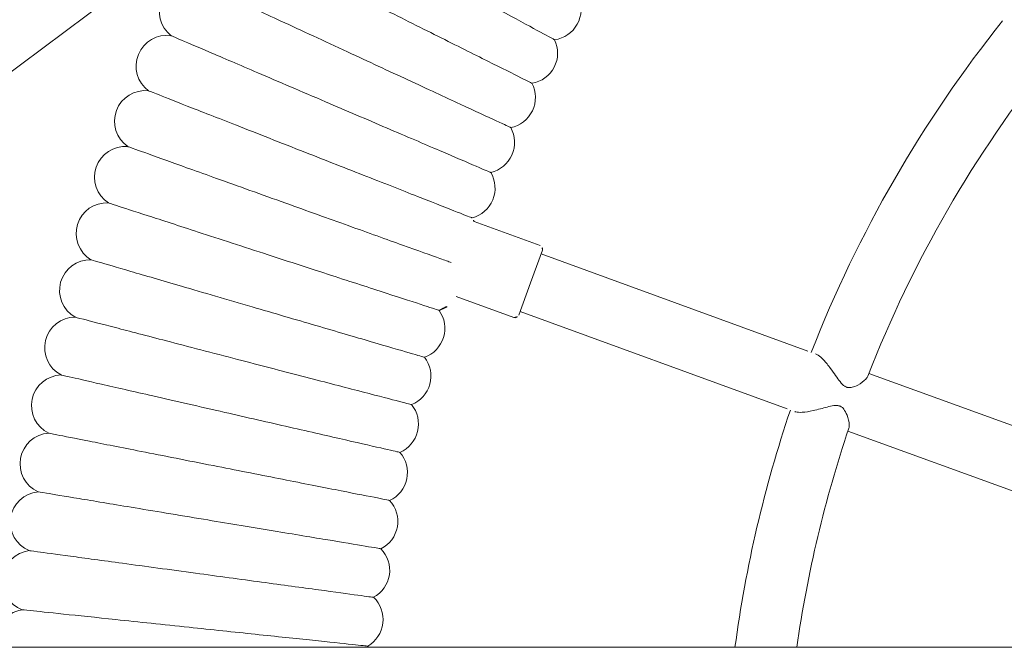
# Model space of a CAD drawing. Header units: metres. Extents: x 5484066 to 5586315, y 5680530 to 5718493.
# Tile 82 of 110: x 5516295.916 to 5516296.173, y 5683347.297 to 5683347.461. Entities that reach past the tile are written whole.
import ezdxf

# ---------------------------------------------------------------- set-up
doc = ezdxf.new("R2010")
doc.units = ezdxf.units.M
doc.layers.add('01-SIM Weglinie-PZT-PTW_06-10-2025$0$A-Plac-Zabaw', color=81, linetype='Continuous')
doc.layers.add('_xref', color=7, linetype='Continuous')

# ---------------------------------------------------------------- blocks, each defined once
blk = doc.blocks.new('01-SIM Weglinie-PZT-PTW_06-10-2025$0$Bocianie gniazdo-Junior')
at = {"lineweight": 0}
for p, q in [((-4.683558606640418, 150.0256920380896), (-4.683558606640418, -149.9743079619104)), ((-9.79196481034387, -23.88303226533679), (-11.8288981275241, -29.47946055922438)), ((-10.3253899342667, -30.02669278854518), (-8.288456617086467, -24.4302644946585)), ((-12.40783832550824, -31.07008568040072), (-14.94473455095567, -38.04015077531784)), ((-13.44122635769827, -38.58738300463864), (-10.90433013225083, -31.61731790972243)), ((-15.03870381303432, -38.00594876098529), (-14.19298045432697, -38.31376688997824)), ((-15.16687508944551, -38.06571600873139), (-15.79436215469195, -39.78972255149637)), ((-14.19298045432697, -38.31376688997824), (-13.34725709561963, -38.62158501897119)), ((-13.28748984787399, -38.74975629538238), (-13.8357805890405, -40.25617272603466)), ((-28.32025780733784, -40.3234490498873), (-4.683558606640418, -71.98362920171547))]:
    blk.add_line(p, q, dxfattribs=at)
for centre, radius, start, end in [((-0.2385586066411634, 0.02569203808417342), 31.69999999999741, 231.309699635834, 248.6903003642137), ((-0.2385586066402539, 0.02569203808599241), 33.29999999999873, 231.3766076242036, 248.6233923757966), ((-0.2385586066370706, 0.02569203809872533), 31.7000000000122, 251.3096996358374, 261.9393756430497), ((-0.2385586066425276, 0.02569203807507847), 33.29999999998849, 251.3766076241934, 262.3290637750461), ((-21.32517470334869, -37.79288304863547), 0.7999999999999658, 7.649811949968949, 114.0644737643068), ((-20.18437671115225, -38.40677262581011), 0.7999999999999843, 9.364097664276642, 115.7787594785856), ((-15.07290582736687, -38.09991802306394), 0.1000000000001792, 70.0000000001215, 159.9999999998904), ((-19.02572451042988, -38.98625994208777), 0.7999999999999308, 11.07838337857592, 117.493045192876), ((-17.85025525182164, -39.53082627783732), 0.7999999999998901, 12.79266909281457, 119.2073309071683), ((-13.38145910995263, -38.71555428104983), 0.1000000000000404, 340.0000000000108, 70.00000000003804), ((-16.65902113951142, -40.03998417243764), 0.800000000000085, 14.50695480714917, 120.921616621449), ((-15.4530884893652, -40.51327786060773), 0.7999999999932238, 115.2514786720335, 122.6359023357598), ((-14.2335367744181, -40.95028368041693), 0.8000000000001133, 17.93552623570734, 60.18538913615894), ((-13.00145765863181, -41.35061045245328), 0.8000000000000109, 19.6498119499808, 126.0644737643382), ((-11.75795401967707, -41.71389983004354), 0.8000000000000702, 21.36409766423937, 127.7787594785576), ((-10.50413896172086, -42.0398266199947), 0.7999999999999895, 23.07838337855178, 129.4930451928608), ((-9.241134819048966, -42.32809907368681), 0.8000000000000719, 24.79266909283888, 131.207330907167), ((-7.970072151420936, -42.57845914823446), 0.8000000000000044, 26.50695480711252, 132.9216166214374), ((-6.692088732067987, -42.79068273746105), 0.7999999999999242, 28.22124052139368, 134.6359023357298), ((-5.408328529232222, -42.96457987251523), 0.7999999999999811, 29.93552623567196, 136.3501880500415), ((-4.119940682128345, -43.09999489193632), 0.8000000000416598, 134.7909728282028, 138.0644737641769), ((-21.2668430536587, -47.20460812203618), 0.7999999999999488, 169.9589330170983, 322.0410669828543), ((-19.84451502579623, -47.81254029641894), 0.8000000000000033, 171.6732187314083, 323.7553526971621), ((-18.40463701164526, -48.3776507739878), 0.8000000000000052, 173.387504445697, 325.4696384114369), ((-16.94849789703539, -48.89943370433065), 0.8000000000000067, 175.1017901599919, 327.1839241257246), ((-15.47740112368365, -49.37742202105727), 0.7999999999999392, 176.816075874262, 328.8982098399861), ((-13.99266352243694, -49.81118785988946), 0.8000000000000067, 178.5303615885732, 330.6124955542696), ((-12.49561413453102, -50.2003429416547), 0.8000000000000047, 180.2446473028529, 332.3267812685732), ((-10.98759302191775, -50.54453891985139), 0.7999999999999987, 181.9589330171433, 334.0410669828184), ((-9.469950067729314, -50.84346769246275), 0.8000000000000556, 183.6732187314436, 335.7553526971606), ((-7.944043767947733, -51.09686167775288), 0.8000000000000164, 185.3875044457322, 337.4696384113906), ((-6.411240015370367, -51.30449405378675), 0.7999999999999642, 187.1017901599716, 339.1839241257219), ((-4.872910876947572, -51.46617896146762), 0.7999999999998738, 188.8160758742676, 283.6912833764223)]:
    blk.add_arc(centre, radius, start, end, dxfattribs=at)
for points, knots in [([(-12.33497398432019, -30.86989254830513), (-12.32741192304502, -30.84911420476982), (-12.3158734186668, -30.82699531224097), (-12.27111776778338, -30.75878558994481), (-12.22899616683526, -30.71144750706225), (-12.1139654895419, -30.60167751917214), (-12.03679343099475, -30.53995378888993), (-11.82936241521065, -30.38653223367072), (-11.70271132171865, -30.30460919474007), (-11.55939655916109, -30.19055069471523), (-11.51843502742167, -30.15116534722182), (-11.48633981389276, -30.1011396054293), (-11.48141533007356, -30.09240217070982), (-11.47491071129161, -30.07892424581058), (-11.47288298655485, -30.07433345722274), (-11.4695083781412, -30.0659332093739), (-11.4681101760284, -30.06214194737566), (-11.46532826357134, -30.05389039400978), (-11.46399397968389, -30.04943854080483), (-11.46068029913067, -30.03690528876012), (-11.45907102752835, -30.02884853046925), (-11.453993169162, -29.99320876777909), (-11.45457167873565, -29.95824239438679), (-11.47693391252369, -29.86704821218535), (-11.49766865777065, -29.8180994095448), (-11.56633508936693, -29.68968689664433), (-11.62472896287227, -29.61076252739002), (-11.70857144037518, -29.53424860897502), (-11.73477339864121, -29.51626505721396), (-11.7586223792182, -29.50697006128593)], [5.954481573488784, 5.954481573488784, 5.954481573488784, 5.954481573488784, 6.049913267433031, 6.049913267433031, 6.234282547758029, 6.234282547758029, 6.472204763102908, 6.472204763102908, 6.845637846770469, 6.845637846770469, 7.069759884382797, 7.069759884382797, 7.116435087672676, 7.116435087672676, 7.140495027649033, 7.140495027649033, 7.160343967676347, 7.160343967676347, 7.183730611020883, 7.183730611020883, 7.226296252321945, 7.226296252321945, 7.372527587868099, 7.372527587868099, 7.527480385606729, 7.527480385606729, 7.795090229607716, 7.795090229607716, 7.923052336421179, 7.923052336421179, 7.923052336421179, 7.923052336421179]), ([(-10.3969070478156, -30.00259390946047), (-10.42061455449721, -29.99455519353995), (-10.4511775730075, -29.99152690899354), (-10.56247709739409, -29.99532147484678), (-10.65651412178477, -30.01768735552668), (-10.79965973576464, -30.07384316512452), (-10.8552824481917, -30.10279293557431), (-10.92683483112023, -30.16070877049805), (-10.94582429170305, -30.18355292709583), (-10.96287393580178, -30.21170420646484), (-10.96648006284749, -30.21845100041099), (-10.9716503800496, -30.22956588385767), (-10.97343990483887, -30.23377146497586), (-10.97641260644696, -30.2414389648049), (-10.97764093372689, -30.24487021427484), (-10.98032926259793, -30.25302013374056), (-10.98171302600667, -30.25775600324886), (-10.98533183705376, -30.27181356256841), (-10.98713712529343, -30.28123907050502), (-10.99205543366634, -30.31733611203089), (-10.9926671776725, -30.3514008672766), (-10.97987113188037, -30.45103954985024), (-10.9661877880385, -30.50990884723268), (-10.9221814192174, -30.68167872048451), (-10.88541739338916, -30.80866291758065), (-10.83455509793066, -31.03783738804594), (-10.81819031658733, -31.13505006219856), (-10.80913530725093, -31.28771342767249), (-10.81222694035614, -31.34579259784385), (-10.8259753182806, -31.40063485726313), (-10.82856934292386, -31.40916761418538), (-10.83146579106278, -31.41712477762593)], [1.326574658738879, 1.326574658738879, 1.326574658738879, 1.326574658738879, 1.472397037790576, 1.472397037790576, 1.791825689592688, 1.791825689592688, 2.014239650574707, 2.014239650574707, 2.166396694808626, 2.166396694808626, 2.212583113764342, 2.212583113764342, 2.240171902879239, 2.240171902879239, 2.262266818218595, 2.262266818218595, 2.292310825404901, 2.292310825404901, 2.350670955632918, 2.350670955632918, 2.512455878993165, 2.512455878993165, 2.695447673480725, 2.695447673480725, 3.016049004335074, 3.016049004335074, 3.268899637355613, 3.268899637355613, 3.467583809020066, 3.467583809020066, 3.507164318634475, 3.507164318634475, 3.507164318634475, 3.507164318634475]), ([(-22.75531819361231, -41.81745872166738), (-22.47479500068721, -41.29615927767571), (-22.19528282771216, -40.77673862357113), (-21.66870299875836, -39.79818933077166), (-21.42690403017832, -39.34885155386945), (-21.01397717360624, -38.58150487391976), (-20.84704146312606, -38.2712863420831), (-20.61143513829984, -37.83345642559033), (-20.54509676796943, -37.71017907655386), (-20.53285282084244, -37.6874260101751), (-20.5322945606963, -37.68638858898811), (-20.53229455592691, -37.68638858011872)], [0, 0, 0, 0, 1.776836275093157, 1.776836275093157, 3.561561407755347, 3.561561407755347, 5.352037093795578, 5.352037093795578, 7.144285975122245, 7.144285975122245, 7.324569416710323, 7.324569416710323, 7.324569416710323, 7.324569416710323]), ([(-21.49348305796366, -42.47233043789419), (-21.22868033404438, -41.94287232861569), (-20.96483197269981, -41.41532241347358), (-20.46776158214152, -40.4214582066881), (-20.23951298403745, -39.96508801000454), (-19.84972647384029, -39.18573187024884), (-19.69214581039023, -38.87065822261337), (-19.46974282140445, -38.4259759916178), (-19.40712204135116, -38.30076927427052), (-19.39556424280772, -38.27766010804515), (-19.39503726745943, -38.27660645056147), (-19.39503726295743, -38.27660644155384)], [0, 0, 0, 0, 1.776836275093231, 1.776836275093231, 3.561561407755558, 3.561561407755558, 5.352037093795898, 5.352037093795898, 7.144285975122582, 7.144285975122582, 7.324569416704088, 7.324569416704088, 7.324569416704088, 7.324569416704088]), ([(-20.21262188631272, -43.08916066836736), (-19.96377666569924, -42.55201783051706), (-19.71582829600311, -42.01681088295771), (-19.24871228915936, -41.00852140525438), (-19.03421837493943, -40.54552730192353), (-18.66792112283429, -39.754859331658), (-18.51983656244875, -39.4352126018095), (-18.31083599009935, -38.98407610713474), (-18.2519888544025, -38.85705209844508), (-18.24112755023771, -38.83360751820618), (-18.24063233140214, -38.83253856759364), (-18.24063232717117, -38.83253855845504)], [0, 0, 0, 0, 1.776836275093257, 1.776836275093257, 3.561561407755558, 3.561561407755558, 5.352037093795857, 5.352037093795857, 7.144285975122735, 7.144285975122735, 7.324569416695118, 7.324569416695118, 7.324569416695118, 7.324569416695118]), ([(-18.91388122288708, -43.6673972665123), (-18.68121625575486, -43.12305051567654), (-18.44938982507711, -42.58066561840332), (-18.01264633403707, -41.55885342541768), (-17.81209910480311, -41.08964985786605), (-17.46961899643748, -40.28837781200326), (-17.3311630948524, -39.96444412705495), (-17.13575202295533, -39.507257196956), (-17.08073120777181, -39.37852960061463), (-17.07057612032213, -39.35477059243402), (-17.07011310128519, -39.35368730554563), (-17.0701130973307, -39.35368729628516)], [0, 0, 0, 0, 1.776836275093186, 1.776836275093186, 3.561561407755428, 3.561561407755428, 5.352037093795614, 5.352037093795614, 7.144285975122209, 7.144285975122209, 7.324569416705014, 7.324569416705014, 7.324569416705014, 7.324569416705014]), ([(-17.59842361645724, -44.20652263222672), (-17.38214716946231, -43.65545923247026), (-17.16665019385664, -43.10638189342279), (-16.76067016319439, -42.07196164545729), (-16.57424913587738, -41.5969686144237), (-16.25589273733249, -40.78580973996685), (-16.12718943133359, -40.45787906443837), (-15.94554277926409, -39.99505094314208), (-15.89439753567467, -39.86473498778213), (-15.88495775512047, -39.84068281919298), (-15.88452735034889, -39.83958616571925), (-15.88452734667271, -39.83958615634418)], [0, 0, 0, 0, 1.776836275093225, 1.776836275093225, 3.561561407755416, 3.561561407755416, 5.352037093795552, 5.352037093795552, 7.144285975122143, 7.144285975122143, 7.324569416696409, 7.324569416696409, 7.324569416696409, 7.324569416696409]), ([(-16.26742657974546, -44.70605417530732), (-16.06773224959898, -44.14876740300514), (-15.8687576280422, -43.59348912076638), (-15.49390446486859, -42.54738676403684), (-15.32177651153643, -42.06702945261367), (-15.02782879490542, -41.24670984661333), (-14.90899329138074, -40.91507572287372), (-14.77902091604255, -40.55236194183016), (-14.74396578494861, -40.45453362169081), (-14.72044637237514, -40.38889801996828)], [0, 0, 0, 0, 1.776836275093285, 1.776836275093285, 3.56156140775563, 3.56156140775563, 5.352037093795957, 5.352037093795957, 6.337952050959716, 6.337952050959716, 6.337952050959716, 6.337952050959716]), ([(-14.92208153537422, -45.16554474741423), (-14.73914807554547, -44.60253344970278), (-14.55687391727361, -44.0415512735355), (-14.21348316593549, -42.98470321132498), (-14.05580236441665, -42.499411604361), (-13.78652645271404, -41.67066556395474), (-13.67766512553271, -41.33562484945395), (-13.5240226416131, -40.8627619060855), (-13.4807623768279, -40.72962050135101), (-13.47277791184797, -40.70504684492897), (-13.47241386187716, -40.70392641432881), (-13.4724138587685, -40.70392640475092)], [0, 0, 0, 0, 1.776836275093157, 1.776836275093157, 3.561561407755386, 3.561561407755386, 5.352037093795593, 5.352037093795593, 7.144285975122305, 7.144285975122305, 7.324569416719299, 7.324569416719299, 7.324569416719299, 7.324569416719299]), ([(-13.56359274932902, -45.58458304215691), (-13.3975839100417, -45.01635119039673), (-13.23217337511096, -44.45016727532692), (-12.92055241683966, -43.38351952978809), (-12.77745991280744, -42.89372802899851), (-12.53309684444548, -42.05729739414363), (-12.4343071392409, -41.7191499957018), (-12.29487933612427, -41.24190240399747), (-12.25562142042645, -41.10752643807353), (-12.24837566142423, -41.08272492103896), (-12.24804529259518, -41.0815941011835), (-12.24804528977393, -41.08159409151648)], [0, 0, 0, 0, 1.77683627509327, 1.77683627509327, 3.561561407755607, 3.561561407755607, 5.352037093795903, 5.352037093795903, 7.144285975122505, 7.144285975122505, 7.32456941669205, 7.32456941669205, 7.32456941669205, 7.32456941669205]), ([(-12.1931762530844, -45.96279396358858), (-12.04424063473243, -45.3898502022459), (-11.8958417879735, -44.81897135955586), (-11.61626956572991, -43.74347872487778), (-11.48789344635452, -43.24962575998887), (-11.26866195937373, -42.40625924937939), (-11.1800323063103, -42.06530785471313), (-11.05494399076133, -41.58410281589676), (-11.01972356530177, -41.44861257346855), (-11.0132229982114, -41.42360539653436), (-11.01292660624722, -41.42246519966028), (-11.01292660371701, -41.42246518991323)], [0, 0, 0, 0, 1.77683627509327, 1.77683627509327, 3.561561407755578, 3.561561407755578, 5.352037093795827, 5.352037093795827, 7.144285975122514, 7.144285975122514, 7.324569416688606, 7.324569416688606, 7.324569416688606, 7.324569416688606]), ([(-10.81205875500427, -46.29983896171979), (-10.68032967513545, -45.72269615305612), (-10.54907535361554, -45.14763339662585), (-10.30180212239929, -44.06425858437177), (-10.1882573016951, -43.56678622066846), (-9.99435363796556, -42.71723876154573), (-9.915963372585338, -42.37378856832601), (-9.80532651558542, -41.88905682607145), (-9.774175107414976, -41.75257358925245), (-9.768425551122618, -41.72738313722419), (-9.768163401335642, -41.726234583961), (-9.768163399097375, -41.72623457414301)], [0, 0, 0, 0, 1.776836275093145, 1.776836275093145, 3.561561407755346, 3.561561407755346, 5.352037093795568, 5.352037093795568, 7.144285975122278, 7.144285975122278, 7.324569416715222, 7.324569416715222, 7.324569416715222, 7.324569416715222]), ([(-9.421476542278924, -46.5954163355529), (-9.307071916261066, -46.01459110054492), (-9.193079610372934, -45.43585918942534), (-8.978326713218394, -44.34557196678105), (-8.879714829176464, -43.84492550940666), (-8.711312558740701, -42.9899575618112), (-8.643231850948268, -42.64431600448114), (-8.54714548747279, -42.1564914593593), (-8.520090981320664, -42.01913739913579), (-8.515097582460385, -41.99378622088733), (-8.514869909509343, -41.99263033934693), (-8.514869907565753, -41.99263032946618)], [0, 0, 0, 0, 1.776836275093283, 1.776836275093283, 3.561561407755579, 3.561561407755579, 5.352037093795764, 5.352037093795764, 7.144285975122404, 7.144285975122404, 7.324569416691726, 7.324569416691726, 7.324569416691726, 7.324569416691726]), ([(-8.022674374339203, -46.84926150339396), (-7.925696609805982, -46.26527375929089), (-7.829068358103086, -45.68339073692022), (-7.647028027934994, -44.58716705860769), (-7.563437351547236, -44.08379465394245), (-7.420687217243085, -43.22417152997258), (-7.36297700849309, -42.87664800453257), (-7.281527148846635, -42.38616732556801), (-7.258593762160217, -42.24806539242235), (-7.254360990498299, -42.22257618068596), (-7.254167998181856, -42.22141400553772), (-7.254167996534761, -42.22141399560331)], [0, 0, 0, 0, 1.776836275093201, 1.776836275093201, 3.561561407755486, 3.561561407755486, 5.35203709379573, 5.35203709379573, 7.144285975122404, 7.144285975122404, 7.32456941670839, 7.32456941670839, 7.32456941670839, 7.32456941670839]), ([(-6.616904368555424, -47.06114723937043), (-6.53744027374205, -46.4745197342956), (-6.458262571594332, -45.89000646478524), (-6.30909775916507, -44.7888275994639), (-6.240603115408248, -44.28317983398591), (-6.123632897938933, -43.41967101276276), (-6.076344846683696, -43.07057659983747), (-6.009604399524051, -42.57787883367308), (-5.990812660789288, -42.43915264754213), (-5.987344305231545, -42.41354821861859), (-5.987186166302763, -42.41238079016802), (-5.987186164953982, -42.41238078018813)], [0, 0, 0, 0, 1.776836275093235, 1.776836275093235, 3.561561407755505, 3.561561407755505, 5.352037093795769, 5.352037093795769, 7.144285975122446, 7.144285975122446, 7.324569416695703, 7.324569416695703, 7.324569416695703, 7.324569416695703]), ([(-5.205424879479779, -47.23088387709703), (-5.143445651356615, -46.64119091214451), (-5.081691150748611, -46.05363608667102), (-4.965349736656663, -44.94672147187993), (-4.911934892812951, -44.43851318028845), (-4.820795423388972, -43.57137905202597), (-4.783995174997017, -43.22124807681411), (-4.732192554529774, -42.72837906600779), (-4.717685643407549, -42.59035502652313), (-4.715166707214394, -42.56638894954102), (-4.715058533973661, -42.56535974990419), (-4.715058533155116, -42.56535974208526)], [0, 0, 0, 0, 1.779705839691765, 1.779705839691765, 3.568094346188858, 3.568094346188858, 5.361766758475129, 5.361766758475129, 7.155702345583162, 7.155702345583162, 7.324655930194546, 7.324655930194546, 7.324655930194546, 7.324655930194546]), ([(-22.05458948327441, -47.06512492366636), (-22.05458810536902, -47.06512194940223), (-22.02344343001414, -46.99789486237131), (-21.88478586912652, -46.69859670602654), (-21.76158021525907, -46.43265213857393), (-21.43741292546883, -45.73292345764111), (-21.2409421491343, -45.30883305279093), (-20.89548886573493, -44.56315766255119), (-20.76459699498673, -44.28062207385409), (-20.49312235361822, -43.69463268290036), (-20.3533413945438, -43.39290962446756), (-20.21262188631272, -43.08916066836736)], [21.6734773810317, 21.6734773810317, 21.6734773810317, 21.6734773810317, 23.1154358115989, 23.1154358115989, 24.91656177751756, 24.91656177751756, 26.69231811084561, 26.69231811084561, 27.6892699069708, 27.6892699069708, 28.69405322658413, 28.69405322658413, 28.69405322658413, 28.69405322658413]), ([(-20.63608159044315, -47.69668532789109), (-20.63608030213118, -47.69668231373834), (-20.6069606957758, -47.62855360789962), (-20.47731883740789, -47.32524140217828), (-20.36212418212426, -47.05573010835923), (-20.05903468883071, -46.34661698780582), (-19.87533870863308, -45.91683887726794), (-19.55234726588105, -45.16116283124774), (-19.42996616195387, -44.87483800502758), (-19.17614316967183, -44.2809895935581), (-19.04545095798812, -43.97521996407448), (-18.91388122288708, -43.6673972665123)], [21.67347738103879, 21.67347738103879, 21.67347738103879, 21.67347738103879, 23.11543581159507, 23.11543581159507, 24.91656177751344, 24.91656177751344, 26.69231811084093, 26.69231811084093, 27.6892699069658, 27.6892699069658, 28.69405322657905, 28.69405322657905, 28.69405322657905, 28.69405322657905]), ([(-19.19931515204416, -48.28552774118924), (-19.19931395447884, -48.28552468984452), (-19.17224548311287, -48.21655534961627), (-19.051735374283, -47.90950060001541), (-18.94465483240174, -47.63666382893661), (-18.66291444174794, -46.9188010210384), (-18.49215769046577, -46.4837199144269), (-18.19191720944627, -45.71871964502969), (-18.07815642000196, -45.42886188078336), (-17.8422122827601, -44.82768602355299), (-17.72072580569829, -44.51814352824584), (-17.59842361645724, -44.20652263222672)], [21.67347738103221, 21.67347738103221, 21.67347738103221, 21.67347738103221, 23.11543581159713, 23.11543581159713, 24.91656177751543, 24.91656177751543, 26.69231811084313, 26.69231811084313, 27.68926990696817, 27.68926990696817, 28.69405322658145, 28.69405322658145, 28.69405322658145, 28.69405322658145]), ([(-17.74557626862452, -48.83112506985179), (-17.74557516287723, -48.83112198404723), (-17.72058205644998, -48.76137374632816), (-17.60931157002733, -48.45085130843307), (-17.51044099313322, -48.17493328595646), (-17.25030190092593, -47.44896337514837), (-17.09263722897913, -47.00896872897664), (-16.81541646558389, -46.23532901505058), (-16.71037782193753, -45.94219777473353), (-16.49252374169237, -45.33423260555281), (-16.38035174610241, -45.02119432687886), (-16.26742657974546, -44.70605417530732)], [21.67347738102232, 21.67347738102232, 21.67347738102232, 21.67347738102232, 23.11543581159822, 23.11543581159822, 24.9165617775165, 24.9165617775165, 26.69231811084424, 26.69231811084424, 27.68926990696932, 27.68926990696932, 28.69405322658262, 28.69405322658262, 28.69405322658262, 28.69405322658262]), ([(-16.27616623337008, -49.33298893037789), (-16.27616522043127, -49.33298581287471), (-16.25326985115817, -49.26252111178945), (-16.15133858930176, -48.94880894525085), (-16.06076647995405, -48.67005665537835), (-15.8224615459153, -47.9366294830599), (-15.67803008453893, -47.49211515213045), (-15.42407718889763, -46.71052850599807), (-15.32785471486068, -46.41438618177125), (-15.12828570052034, -45.80017591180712), (-15.02552859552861, -45.48392206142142), (-14.92208153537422, -45.16554474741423)], [21.6734773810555, 21.6734773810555, 21.6734773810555, 21.6734773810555, 23.11543581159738, 23.11543581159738, 24.91656177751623, 24.91656177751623, 26.6923181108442, 26.6923181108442, 27.68926990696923, 27.68926990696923, 28.69405322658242, 28.69405322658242, 28.69405322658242, 28.69405322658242]), ([(-14.79240036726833, -49.7906700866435), (-14.79239944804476, -49.79066694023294), (-14.77162231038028, -49.71954885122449), (-14.67912151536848, -49.4029277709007), (-14.5969289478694, -49.12159073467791), (-14.38067148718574, -48.38136281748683), (-14.24960252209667, -47.93272670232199), (-14.0191448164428, -47.14389274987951), (-13.93182464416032, -46.84500442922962), (-13.75071933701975, -46.22509885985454), (-13.65746910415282, -45.90591252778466), (-13.56359274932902, -45.58458304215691)], [21.67347738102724, 21.67347738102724, 21.67347738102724, 21.67347738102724, 23.11543581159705, 23.11543581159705, 24.91656177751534, 24.91656177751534, 26.692318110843, 26.692318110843, 27.68926990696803, 27.68926990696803, 28.69405322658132, 28.69405322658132, 28.69405322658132, 28.69405322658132]), ([(-13.2956068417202, -50.20375885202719), (-13.29560601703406, -50.20375567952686), (-13.27696570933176, -50.13204786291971), (-13.193978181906, -49.81280128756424), (-13.12023872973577, -49.52913133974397), (-12.92622232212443, -48.78276528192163), (-12.80863317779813, -48.33040897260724), (-12.60187695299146, -47.5350338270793), (-12.52353724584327, -47.23366705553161), (-12.36105775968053, -46.60862108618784), (-12.27739787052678, -46.28678798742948), (-12.1931762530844, -45.96279396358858)], [21.67347738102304, 21.67347738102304, 21.67347738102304, 21.67347738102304, 23.11543581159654, 23.11543581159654, 24.91656177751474, 24.91656177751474, 26.69231811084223, 26.69231811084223, 27.68926990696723, 27.68926990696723, 28.69405322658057, 28.69405322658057, 28.69405322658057, 28.69405322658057]), ([(-11.78712548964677, -50.57188545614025), (-11.78712476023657, -50.57188226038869), (-11.77063796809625, -50.49964890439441), (-11.69723799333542, -50.17806260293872), (-11.63201766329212, -49.89231366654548), (-11.46041597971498, -49.14047756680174), (-11.35641191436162, -48.68480598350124), (-11.17354224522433, -47.88360161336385), (-11.10425312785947, -47.5800261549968), (-10.96054490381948, -46.95039928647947), (-10.88655024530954, -46.62620750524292), (-10.81205875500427, -46.29983896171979)], [21.6734773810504, 21.6734773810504, 21.6734773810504, 21.6734773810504, 23.11543581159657, 23.11543581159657, 24.9165617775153, 24.9165617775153, 26.69231811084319, 26.69231811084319, 27.68926990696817, 27.68926990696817, 28.69405322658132, 28.69405322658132, 28.69405322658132, 28.69405322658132]), ([(-10.26830660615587, -50.89472037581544), (-10.26830597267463, -50.89471715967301), (-10.25398745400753, -50.82202292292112), (-10.1902407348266, -50.49838475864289), (-10.13359790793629, -50.21081261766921), (-9.98456455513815, -49.45417947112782), (-9.89423866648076, -48.99560050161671), (-9.735419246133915, -48.18928409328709), (-9.675242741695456, -47.88377168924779), (-9.550434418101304, -47.25012752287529), (-9.486171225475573, -46.92386725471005), (-9.421476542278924, -46.5954163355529)], [21.67347738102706, 21.67347738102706, 21.67347738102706, 21.67347738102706, 23.11543581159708, 23.11543581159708, 24.91656177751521, 24.91656177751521, 26.69231811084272, 26.69231811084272, 27.68926990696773, 27.68926990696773, 28.69405322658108, 28.69405322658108, 28.69405322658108, 28.69405322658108]), ([(-8.740509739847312, -51.17197463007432), (-8.740509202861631, -51.17197139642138), (-8.728371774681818, -51.09888135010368), (-8.674335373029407, -50.77348102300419), (-8.62632075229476, -50.4843430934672), (-8.499989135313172, -49.72359018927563), (-8.423422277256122, -49.26251432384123), (-8.288795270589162, -48.45180763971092), (-8.237785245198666, -48.1446317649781), (-8.131988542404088, -47.50753749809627), (-8.07751433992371, -47.17950079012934), (-8.022674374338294, -46.84926150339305)], [21.67347738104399, 21.67347738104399, 21.67347738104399, 21.67347738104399, 23.11543581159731, 23.11543581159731, 24.916561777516, 24.916561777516, 26.69231811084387, 26.69231811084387, 27.68926990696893, 27.68926990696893, 28.69405322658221, 28.69405322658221, 28.69405322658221, 28.69405322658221]), ([(-7.20510247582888, -51.40340003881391), (-7.205102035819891, -51.40339679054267), (-7.195156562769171, -51.32997636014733), (-7.150878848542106, -51.00310514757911), (-7.111535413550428, -50.71266024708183), (-7.008018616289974, -49.94846856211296), (-6.945279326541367, -49.48530852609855), (-6.834965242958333, -48.67093725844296), (-6.793167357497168, -48.36237287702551), (-6.706476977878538, -47.72239879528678), (-6.661840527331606, -47.39287928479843), (-6.616904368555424, -47.06114723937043)], [21.67347738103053, 21.67347738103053, 21.67347738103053, 21.67347738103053, 23.11543581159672, 23.11543581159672, 24.91656177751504, 24.91656177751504, 26.69231811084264, 26.69231811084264, 27.68926990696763, 27.68926990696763, 28.69405322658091, 28.69405322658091, 28.69405322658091, 28.69405322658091]), ([(-5.663459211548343, -51.58878944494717), (-5.663458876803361, -51.58878626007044), (-5.655599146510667, -51.51400592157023), (-5.620825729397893, -51.18315895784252), (-5.590205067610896, -50.89182282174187), (-5.509716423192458, -50.12602452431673), (-5.460927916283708, -49.66183288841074), (-5.375144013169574, -48.84565356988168), (-5.342624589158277, -48.53625191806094), (-5.275157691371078, -47.89434726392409), (-5.240407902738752, -47.56372511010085), (-5.205424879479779, -47.23088387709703)], [21.67354322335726, 21.67354322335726, 21.67354322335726, 21.67354322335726, 23.12610812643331, 23.12610812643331, 24.92103201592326, 24.92103201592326, 26.69352491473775, 26.69352491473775, 27.6895350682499, 27.6895350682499, 28.69405694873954, 28.69405694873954, 28.69405694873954, 28.69405694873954])]:
    blk.add_open_spline(points, degree=3, knots=knots, dxfattribs=at)
blk = doc.blocks.new('01-SIM Weglinie-PZT-PTW_06-10-2025')
at = {"layer": '01-SIM Weglinie-PZT-PTW_06-10-2025$0$A-Plac-Zabaw', "xscale": 0.01, "yscale": 0.01, "zscale": 0.01, "rotation": 270.0000000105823}
blk.add_blockref('01-SIM Weglinie-PZT-PTW_06-10-2025$0$Bocianie gniazdo-Junior', (5516296.432932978, 5683347.250074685), dxfattribs=at)

msp = doc.modelspace()

# ---------------------------------------------------------------- block references
at = {"layer": '_xref'}
msp.add_blockref('01-SIM Weglinie-PZT-PTW_06-10-2025', (0, 0), dxfattribs=at)

doc.saveas('drawing.dxf')
